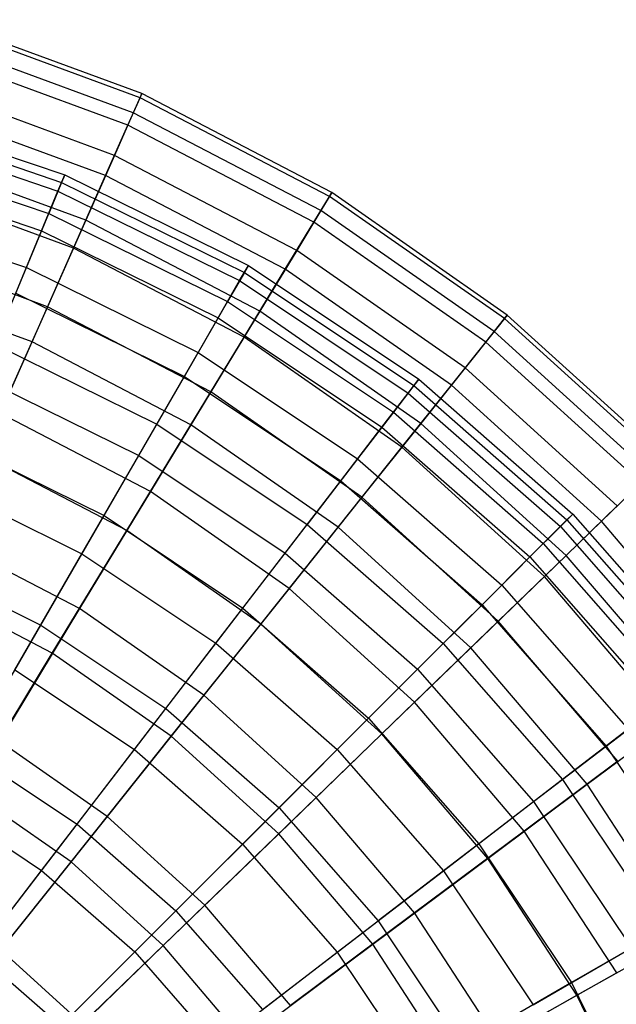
# Model space of a CAD drawing. Extents: x 0.2 to 40.1, y -6.7 to 6.7.
# Tile 199 of 256: x 11.4 to 12.3, y 4.5 to 5.9. Entities that reach past the tile are written whole.
import ezdxf

# ---------------------------------------------------------------- set-up
doc = ezdxf.new("R2010")
doc.units = 0
doc.header["$MEASUREMENT"] = 0
doc.layers.get('0').update_dxf_attribs({"color": 13, "linetype": 'CONTINUOUS'})

# ---------------------------------------------------------------- blocks, each defined once
blk = doc.blocks.new('SNOWBALL_XIV_PM3_STL')
at = {"color": 0}
for p, q in [((11.5896, 5.7408, 6.9637), (11.3065, 5.845, 6.9637)), ((11.5896, 5.7408, 6.9637), (11.3065, 5.845, 6.9637)), ((11.5921, 5.7466, 7.2561), (11.3083, 5.8511, 7.2561)), ((11.5921, 5.7466, 7.2561), (11.3083, 5.8511, 7.2561)), ((11.58, 5.7193, 7.5472), (11.2998, 5.8224, 7.5472)), ((11.58, 5.7193, 7.5472), (11.2998, 5.8224, 7.5472)), ((11.5724, 5.702, 6.6742), (11.2944, 5.8043, 6.6742)), ((11.5724, 5.702, 6.6742), (11.2944, 5.8043, 6.6742)), ((11.5535, 5.6593, 7.8323), (11.2811, 5.7595, 7.8323)), ((11.5535, 5.6593, 7.8323), (11.2811, 5.7595, 7.8323)), ((11.5724, 5.702, 6.6742), (11.5896, 5.7408, 6.9637)), ((11.5724, 5.702, 6.6742), (11.5896, 5.7408, 6.9637)), ((11.5921, 5.7466, 7.2561), (11.58, 5.7193, 7.5472)), ((11.5921, 5.7466, 7.2561), (11.58, 5.7193, 7.5472)), ((11.5896, 5.7408, 6.9637), (11.5921, 5.7466, 7.2561)), ((11.5896, 5.7408, 6.9637), (11.5921, 5.7466, 7.2561)), ((11.857, 5.6013, 6.9637), (11.5896, 5.7408, 6.9637)), ((11.857, 5.6013, 6.9637), (11.5896, 5.7408, 6.9637)), ((11.8603, 5.6067, 7.2561), (11.5921, 5.7466, 7.2561)), ((11.8603, 5.6067, 7.2561), (11.5921, 5.7466, 7.2561)), ((11.2092, 5.7247, 7.1049), (11.4831, 5.6317, 7.1049)), ((11.2092, 5.7247, 7.1049), (11.4831, 5.6317, 7.1049)), ((11.5408, 5.6308, 6.3922), (11.2722, 5.7296, 6.3922)), ((11.5408, 5.6308, 6.3922), (11.2722, 5.7296, 6.3922)), ((11.58, 5.7193, 7.5472), (11.5535, 5.6593, 7.8323)), ((11.58, 5.7193, 7.5472), (11.5535, 5.6593, 7.8323)), ((11.8448, 5.5812, 7.5472), (11.58, 5.7193, 7.5472)), ((11.8448, 5.5812, 7.5472), (11.58, 5.7193, 7.5472)), ((11.2062, 5.7137, 7.3949), (11.4787, 5.6212, 7.3949)), ((11.2062, 5.7137, 7.3949), (11.4787, 5.6212, 7.3949)), ((11.2028, 5.7008, 6.8158), (11.4736, 5.6088, 6.8158)), ((11.2028, 5.7008, 6.8158), (11.4736, 5.6088, 6.8158)), ((11.5408, 5.6308, 6.3922), (11.5724, 5.702, 6.6742)), ((11.5408, 5.6308, 6.3922), (11.5724, 5.702, 6.6742)), ((11.835, 5.565, 6.6742), (11.5724, 5.702, 6.6742)), ((11.835, 5.565, 6.6742), (11.5724, 5.702, 6.6742)), ((11.1939, 5.6678, 7.6812), (11.4606, 5.5772, 7.6812)), ((11.1939, 5.6678, 7.6812), (11.4606, 5.5772, 7.6812)), ((11.5129, 5.5676, 8.1071), (11.2526, 5.6633, 8.1071)), ((11.5129, 5.5676, 8.1071), (11.2526, 5.6633, 8.1071)), ((11.5535, 5.6593, 7.8323), (11.5129, 5.5676, 8.1071)), ((11.5535, 5.6593, 7.8323), (11.5129, 5.5676, 8.1071)), ((11.8108, 5.5251, 7.8323), (11.5535, 5.6593, 7.8323)), ((11.8108, 5.5251, 7.8323), (11.5535, 5.6593, 7.8323)), ((11.1871, 5.6422, 6.532), (11.4504, 5.5528, 6.532)), ((11.1871, 5.6422, 6.532), (11.4504, 5.5528, 6.532)), ((11.4954, 5.5282, 6.122), (11.2403, 5.6221, 6.122)), ((11.4954, 5.5282, 6.122), (11.2403, 5.6221, 6.122)), ((11.4736, 5.6088, 6.8158), (11.4831, 5.6317, 7.1049)), ((11.4736, 5.6088, 6.8158), (11.4831, 5.6317, 7.1049)), ((11.4831, 5.6317, 7.1049), (11.4787, 5.6212, 7.3949)), ((11.4831, 5.6317, 7.1049), (11.4787, 5.6212, 7.3949)), ((11.4831, 5.6317, 7.1049), (11.7426, 5.5038, 7.1049)), ((11.4831, 5.6317, 7.1049), (11.7426, 5.5038, 7.1049)), ((11.4954, 5.5282, 6.122), (11.5408, 5.6308, 6.3922)), ((11.4954, 5.5282, 6.122), (11.5408, 5.6308, 6.3922)), ((11.7946, 5.4984, 6.3922), (11.5408, 5.6308, 6.3922)), ((11.7946, 5.4984, 6.3922), (11.5408, 5.6308, 6.3922)), ((11.4504, 5.5528, 6.532), (11.4736, 5.6088, 6.8158)), ((11.4504, 5.5528, 6.532), (11.4736, 5.6088, 6.8158)), ((11.4787, 5.6212, 7.3949), (11.4606, 5.5772, 7.6812)), ((11.4787, 5.6212, 7.3949), (11.4606, 5.5772, 7.6812)), ((11.4736, 5.6088, 6.8158), (11.7302, 5.4823, 6.8158)), ((11.4736, 5.6088, 6.8158), (11.7302, 5.4823, 6.8158)), ((11.4787, 5.6212, 7.3949), (11.7369, 5.4939, 7.3949)), ((11.4787, 5.6212, 7.3949), (11.7369, 5.4939, 7.3949)), ((11.835, 5.565, 6.6742), (11.857, 5.6013, 6.9637)), ((11.835, 5.565, 6.6742), (11.857, 5.6013, 6.9637)), ((11.8603, 5.6067, 7.2561), (11.8448, 5.5812, 7.5472)), ((11.8603, 5.6067, 7.2561), (11.8448, 5.5812, 7.5472)), ((11.857, 5.6013, 6.9637), (11.8603, 5.6067, 7.2561)), ((11.857, 5.6013, 6.9637), (11.8603, 5.6067, 7.2561)), ((12.1044, 5.4287, 6.9637), (11.857, 5.6013, 6.9637)), ((12.1044, 5.4287, 6.9637), (11.857, 5.6013, 6.9637)), ((12.1083, 5.4337, 7.2561), (11.8603, 5.6067, 7.2561)), ((12.1083, 5.4337, 7.2561), (11.8603, 5.6067, 7.2561)), ((11.1725, 5.5877, 7.9593), (11.4289, 5.5007, 7.9593)), ((11.1725, 5.5877, 7.9593), (11.4289, 5.5007, 7.9593)), ((11.8448, 5.5812, 7.5472), (11.8108, 5.5251, 7.8323)), ((11.8448, 5.5812, 7.5472), (11.8108, 5.5251, 7.8323)), ((12.0897, 5.4103, 7.5472), (11.8448, 5.5812, 7.5472)), ((12.0897, 5.4103, 7.5472), (11.8448, 5.5812, 7.5472)), ((11.4289, 5.5007, 7.9593), (11.4606, 5.5772, 7.6812)), ((11.4289, 5.5007, 7.9593), (11.4606, 5.5772, 7.6812)), ((11.5129, 5.5676, 8.1071), (11.4588, 5.4454, 8.3674)), ((11.5129, 5.5676, 8.1071), (11.4588, 5.4454, 8.3674)), ((11.4606, 5.5772, 7.6812), (11.7131, 5.4527, 7.6812)), ((11.4606, 5.5772, 7.6812), (11.7131, 5.4527, 7.6812)), ((11.7588, 5.4393, 8.1071), (11.5129, 5.5676, 8.1071)), ((11.7588, 5.4393, 8.1071), (11.5129, 5.5676, 8.1071)), ((11.4139, 5.4645, 6.258), (11.4504, 5.5528, 6.532)), ((11.4139, 5.4645, 6.258), (11.4504, 5.5528, 6.532)), ((11.4504, 5.5528, 6.532), (11.6999, 5.4298, 6.532)), ((11.4504, 5.5528, 6.532), (11.6999, 5.4298, 6.532)), ((11.7946, 5.4984, 6.3922), (11.835, 5.565, 6.6742)), ((11.7946, 5.4984, 6.3922), (11.835, 5.565, 6.6742)), ((12.0779, 5.3955, 6.6742), (11.835, 5.565, 6.6742)), ((12.0779, 5.3955, 6.6742), (11.835, 5.565, 6.6742)), ((11.4588, 5.4454, 8.3674), (11.2146, 5.5353, 8.3674)), ((11.4588, 5.4454, 8.3674), (11.2146, 5.5353, 8.3674)), ((11.4369, 5.3959, 5.8677), (11.4954, 5.5282, 6.122)), ((11.4369, 5.3959, 5.8677), (11.4954, 5.5282, 6.122)), ((11.7365, 5.4025, 6.122), (11.4954, 5.5282, 6.122)), ((11.7365, 5.4025, 6.122), (11.4954, 5.5282, 6.122)), ((11.8108, 5.5251, 7.8323), (11.7588, 5.4393, 8.1071)), ((11.8108, 5.5251, 7.8323), (11.7588, 5.4393, 8.1071)), ((12.0488, 5.359, 7.8323), (11.8108, 5.5251, 7.8323)), ((12.0488, 5.359, 7.8323), (11.8108, 5.5251, 7.8323)), ((11.3841, 5.3927, 8.2249), (11.4289, 5.5007, 7.9593)), ((11.3841, 5.3927, 8.2249), (11.4289, 5.5007, 7.9593)), ((11.4289, 5.5007, 7.9593), (11.6717, 5.3809, 7.9593)), ((11.4289, 5.5007, 7.9593), (11.6717, 5.3809, 7.9593)), ((11.7302, 5.4823, 6.8158), (11.7426, 5.5038, 7.1049)), ((11.7302, 5.4823, 6.8158), (11.7426, 5.5038, 7.1049)), ((11.7365, 5.4025, 6.122), (11.7946, 5.4984, 6.3922)), ((11.7365, 5.4025, 6.122), (11.7946, 5.4984, 6.3922)), ((11.7426, 5.5038, 7.1049), (11.7369, 5.4939, 7.3949)), ((11.7426, 5.5038, 7.1049), (11.7369, 5.4939, 7.3949)), ((11.7426, 5.5038, 7.1049), (11.9832, 5.343, 7.1049)), ((11.7426, 5.5038, 7.1049), (11.9832, 5.343, 7.1049)), ((12.0293, 5.3346, 6.3922), (11.7946, 5.4984, 6.3922)), ((12.0293, 5.3346, 6.3922), (11.7946, 5.4984, 6.3922)), ((11.4369, 5.3959, 5.8677), (11.1992, 5.4833, 5.8677)), ((11.4369, 5.3959, 5.8677), (11.1992, 5.4833, 5.8677)), ((11.6999, 5.4298, 6.532), (11.7302, 5.4823, 6.8158)), ((11.6999, 5.4298, 6.532), (11.7302, 5.4823, 6.8158)), ((11.7369, 5.4939, 7.3949), (11.7131, 5.4527, 7.6812)), ((11.7369, 5.4939, 7.3949), (11.7131, 5.4527, 7.6812)), ((11.7302, 5.4823, 6.8158), (11.9681, 5.3234, 6.8158)), ((11.7302, 5.4823, 6.8158), (11.9681, 5.3234, 6.8158)), ((11.7369, 5.4939, 7.3949), (11.9762, 5.334, 7.3949)), ((11.7369, 5.4939, 7.3949), (11.9762, 5.334, 7.3949)), ((11.4139, 5.4645, 6.258), (11.6521, 5.347, 6.258)), ((11.4139, 5.4645, 6.258), (11.6521, 5.347, 6.258)), ((11.4588, 5.4454, 8.3674), (11.3921, 5.2948, 8.6092)), ((11.4588, 5.4454, 8.3674), (11.3921, 5.2948, 8.6092)), ((11.6895, 5.3251, 8.3674), (11.4588, 5.4454, 8.3674)), ((11.6895, 5.3251, 8.3674), (11.4588, 5.4454, 8.3674)), ((11.7131, 5.4527, 7.6812), (11.6717, 5.3809, 7.9593)), ((11.7131, 5.4527, 7.6812), (11.6717, 5.3809, 7.9593)), ((11.7131, 5.4527, 7.6812), (11.9473, 5.2963, 7.6812)), ((11.7131, 5.4527, 7.6812), (11.9473, 5.2963, 7.6812)), ((11.6521, 5.347, 6.258), (11.6999, 5.4298, 6.532)), ((11.6521, 5.347, 6.258), (11.6999, 5.4298, 6.532)), ((11.7588, 5.4393, 8.1071), (11.6895, 5.3251, 8.3674)), ((11.7588, 5.4393, 8.1071), (11.6895, 5.3251, 8.3674)), ((11.6999, 5.4298, 6.532), (11.9311, 5.2753, 6.532)), ((11.6999, 5.4298, 6.532), (11.9311, 5.2753, 6.532)), ((11.9863, 5.2806, 8.1071), (11.7588, 5.4393, 8.1071)), ((11.9863, 5.2806, 8.1071), (11.7588, 5.4393, 8.1071)), ((12.0779, 5.3955, 6.6742), (12.1044, 5.4287, 6.9637)), ((12.0779, 5.3955, 6.6742), (12.1044, 5.4287, 6.9637)), ((12.1083, 5.4337, 7.2561), (12.0897, 5.4103, 7.5472)), ((12.1083, 5.4337, 7.2561), (12.0897, 5.4103, 7.5472)), ((12.1044, 5.4287, 6.9637), (12.1083, 5.4337, 7.2561)), ((12.1044, 5.4287, 6.9637), (12.1083, 5.4337, 7.2561)), ((12.3277, 5.2259, 6.9637), (12.1044, 5.4287, 6.9637)), ((12.3277, 5.2259, 6.9637), (12.1044, 5.4287, 6.9637)), ((12.3322, 5.2303, 7.2561), (12.1083, 5.4337, 7.2561)), ((12.3322, 5.2303, 7.2561), (12.1083, 5.4337, 7.2561)), ((11.6614, 5.2787, 5.8677), (11.7365, 5.4025, 6.122)), ((11.6614, 5.2787, 5.8677), (11.7365, 5.4025, 6.122)), ((11.9594, 5.2469, 6.122), (11.7365, 5.4025, 6.122)), ((11.9594, 5.2469, 6.122), (11.7365, 5.4025, 6.122)), ((12.0897, 5.4103, 7.5472), (12.0488, 5.359, 7.8323)), ((12.0897, 5.4103, 7.5472), (12.0488, 5.359, 7.8323)), ((12.3108, 5.2096, 7.5472), (12.0897, 5.4103, 7.5472)), ((12.3108, 5.2096, 7.5472), (12.0897, 5.4103, 7.5472)), ((11.366, 5.2358, 5.6333), (11.4369, 5.3959, 5.8677)), ((11.366, 5.2358, 5.6333), (11.4369, 5.3959, 5.8677)), ((11.3841, 5.3927, 8.2249), (11.6132, 5.2797, 8.2249)), ((11.3841, 5.3927, 8.2249), (11.6132, 5.2797, 8.2249)), ((11.6614, 5.2787, 5.8677), (11.4369, 5.3959, 5.8677)), ((11.6614, 5.2787, 5.8677), (11.4369, 5.3959, 5.8677)), ((12.0293, 5.3346, 6.3922), (12.0779, 5.3955, 6.6742)), ((12.0293, 5.3346, 6.3922), (12.0779, 5.3955, 6.6742)), ((12.2972, 5.1964, 6.6742), (12.0779, 5.3955, 6.6742)), ((12.2972, 5.1964, 6.6742), (12.0779, 5.3955, 6.6742)), ((11.6132, 5.2797, 8.2249), (11.6717, 5.3809, 7.9593)), ((11.6132, 5.2797, 8.2249), (11.6717, 5.3809, 7.9593)), ((11.6717, 5.3809, 7.9593), (11.8968, 5.2305, 7.9593)), ((11.6717, 5.3809, 7.9593), (11.8968, 5.2305, 7.9593)), ((12.0488, 5.359, 7.8323), (11.9863, 5.2806, 8.1071)), ((12.0488, 5.359, 7.8323), (11.9863, 5.2806, 8.1071)), ((12.2637, 5.1639, 7.8323), (12.0488, 5.359, 7.8323)), ((12.2637, 5.1639, 7.8323), (12.0488, 5.359, 7.8323)), ((11.3645, 5.3453, 5.998), (11.5876, 5.2353, 5.998)), ((11.3645, 5.3453, 5.998), (11.5876, 5.2353, 5.998)), ((11.5876, 5.2353, 5.998), (11.6521, 5.347, 6.258)), ((11.5876, 5.2353, 5.998), (11.6521, 5.347, 6.258)), ((11.6521, 5.347, 6.258), (11.873, 5.1994, 6.258)), ((11.6521, 5.347, 6.258), (11.873, 5.1994, 6.258)), ((11.9762, 5.334, 7.3949), (11.9473, 5.2963, 7.6812)), ((11.9762, 5.334, 7.3949), (11.9473, 5.2963, 7.6812)), ((11.9594, 5.2469, 6.122), (12.0293, 5.3346, 6.3922)), ((11.9594, 5.2469, 6.122), (12.0293, 5.3346, 6.3922)), ((11.9681, 5.3234, 6.8158), (11.9832, 5.343, 7.1049)), ((11.9681, 5.3234, 6.8158), (11.9832, 5.343, 7.1049)), ((11.9832, 5.343, 7.1049), (11.9762, 5.334, 7.3949)), ((11.9832, 5.343, 7.1049), (11.9762, 5.334, 7.3949)), ((11.9762, 5.334, 7.3949), (12.1926, 5.1442, 7.3949)), ((11.9762, 5.334, 7.3949), (12.1926, 5.1442, 7.3949)), ((11.9832, 5.343, 7.1049), (12.2007, 5.1523, 7.1049)), ((11.9832, 5.343, 7.1049), (12.2007, 5.1523, 7.1049)), ((12.2412, 5.1422, 6.3922), (12.0293, 5.3346, 6.3922)), ((12.2412, 5.1422, 6.3922), (12.0293, 5.3346, 6.3922)), ((11.6895, 5.3251, 8.3674), (11.6042, 5.1842, 8.6092)), ((11.6895, 5.3251, 8.3674), (11.6042, 5.1842, 8.6092)), ((11.903, 5.1762, 8.3674), (11.6895, 5.3251, 8.3674)), ((11.903, 5.1762, 8.3674), (11.6895, 5.3251, 8.3674)), ((11.9311, 5.2753, 6.532), (11.9681, 5.3234, 6.8158)), ((11.9311, 5.2753, 6.532), (11.9681, 5.3234, 6.8158)), ((11.9681, 5.3234, 6.8158), (12.1832, 5.1348, 6.8158)), ((11.9681, 5.3234, 6.8158), (12.1832, 5.1348, 6.8158)), ((11.6042, 5.1842, 8.6092), (11.3921, 5.2948, 8.6092)), ((11.6042, 5.1842, 8.6092), (11.3921, 5.2948, 8.6092)), ((11.9473, 5.2963, 7.6812), (11.8968, 5.2305, 7.9593)), ((11.9473, 5.2963, 7.6812), (11.8968, 5.2305, 7.9593)), ((11.9473, 5.2963, 7.6812), (12.159, 5.1106, 7.6812)), ((11.9473, 5.2963, 7.6812), (12.159, 5.1106, 7.6812)), ((11.5387, 5.1506, 8.4739), (11.6132, 5.2797, 8.2249)), ((11.5387, 5.1506, 8.4739), (11.6132, 5.2797, 8.2249)), ((11.5707, 5.129, 5.6333), (11.6614, 5.2787, 5.8677)), ((11.5707, 5.129, 5.6333), (11.6614, 5.2787, 5.8677)), ((11.6132, 5.2797, 8.2249), (11.8257, 5.1378, 8.2249)), ((11.6132, 5.2797, 8.2249), (11.8257, 5.1378, 8.2249)), ((11.8692, 5.1338, 5.8677), (11.6614, 5.2787, 5.8677)), ((11.8692, 5.1338, 5.8677), (11.6614, 5.2787, 5.8677)), ((11.873, 5.1994, 6.258), (11.9311, 5.2753, 6.532)), ((11.873, 5.1994, 6.258), (11.9311, 5.2753, 6.532)), ((11.9863, 5.2806, 8.1071), (11.903, 5.1762, 8.3674)), ((11.9863, 5.2806, 8.1071), (11.903, 5.1762, 8.3674)), ((11.9311, 5.2753, 6.532), (12.1403, 5.0919, 6.532)), ((11.9311, 5.2753, 6.532), (12.1403, 5.0919, 6.532)), ((12.1916, 5.0941, 8.1071), (11.9863, 5.2806, 8.1071)), ((12.1916, 5.0941, 8.1071), (11.9863, 5.2806, 8.1071)), ((11.3271, 5.255, 8.4739), (11.5387, 5.1506, 8.4739)), ((11.3271, 5.255, 8.4739), (11.5387, 5.1506, 8.4739)), ((11.8692, 5.1338, 5.8677), (11.9594, 5.2469, 6.122)), ((11.8692, 5.1338, 5.8677), (11.9594, 5.2469, 6.122)), ((12.1606, 5.0642, 6.122), (11.9594, 5.2469, 6.122)), ((12.1606, 5.0642, 6.122), (11.9594, 5.2469, 6.122)), ((11.5707, 5.129, 5.6333), (11.366, 5.2358, 5.6333)), ((11.5707, 5.129, 5.6333), (11.366, 5.2358, 5.6333)), ((11.5074, 5.0964, 5.7561), (11.5876, 5.2353, 5.998)), ((11.5074, 5.0964, 5.7561), (11.5876, 5.2353, 5.998)), ((11.5876, 5.2353, 5.998), (11.7944, 5.0971, 5.998)), ((11.5876, 5.2353, 5.998), (11.7944, 5.0971, 5.998)), ((11.8968, 5.2305, 7.9593), (11.8257, 5.1378, 8.2249)), ((11.8968, 5.2305, 7.9593), (11.8257, 5.1378, 8.2249)), ((11.8968, 5.2305, 7.9593), (12.1004, 5.052, 7.9593)), ((11.8968, 5.2305, 7.9593), (12.1004, 5.052, 7.9593)), ((11.3031, 5.1972, 5.7561), (11.5074, 5.0964, 5.7561)), ((11.3031, 5.1972, 5.7561), (11.5074, 5.0964, 5.7561)), ((11.7944, 5.0971, 5.998), (11.873, 5.1994, 6.258)), ((11.7944, 5.0971, 5.998), (11.873, 5.1994, 6.258)), ((11.873, 5.1994, 6.258), (12.0727, 5.0243, 6.258)), ((11.873, 5.1994, 6.258), (12.0727, 5.0243, 6.258)), ((12.2412, 5.1422, 6.3922), (12.2972, 5.1964, 6.6742)), ((12.2412, 5.1422, 6.3922), (12.2972, 5.1964, 6.6742)), ((11.6042, 5.1842, 8.6092), (11.5039, 5.0189, 8.8288)), ((11.6042, 5.1842, 8.6092), (11.5039, 5.0189, 8.8288)), ((11.8003, 5.0474, 8.6092), (11.6042, 5.1842, 8.6092)), ((11.8003, 5.0474, 8.6092), (11.6042, 5.1842, 8.6092)), ((11.903, 5.1762, 8.3674), (11.8003, 5.0474, 8.6092)), ((11.903, 5.1762, 8.3674), (11.8003, 5.0474, 8.6092)), ((12.0956, 5.0012, 8.3674), (11.903, 5.1762, 8.3674)), ((12.0956, 5.0012, 8.3674), (11.903, 5.1762, 8.3674)), ((12.2637, 5.1639, 7.8323), (12.1916, 5.0941, 8.1071)), ((12.2637, 5.1639, 7.8323), (12.1916, 5.0941, 8.1071)), ((11.4492, 4.9956, 8.7024), (11.5387, 5.1506, 8.4739)), ((11.4492, 4.9956, 8.7024), (11.5387, 5.1506, 8.4739)), ((11.5387, 5.1506, 8.4739), (11.7349, 5.0195, 8.4739)), ((11.5387, 5.1506, 8.4739), (11.7349, 5.0195, 8.4739)), ((12.1832, 5.1348, 6.8158), (12.2007, 5.1523, 7.1049)), ((12.1832, 5.1348, 6.8158), (12.2007, 5.1523, 7.1049)), ((12.2007, 5.1523, 7.1049), (12.1926, 5.1442, 7.3949)), ((12.2007, 5.1523, 7.1049), (12.1926, 5.1442, 7.3949)), ((12.2007, 5.1523, 7.1049), (12.3914, 4.9348, 7.1049)), ((12.2007, 5.1523, 7.1049), (12.3914, 4.9348, 7.1049)), ((11.7349, 5.0195, 8.4739), (11.8257, 5.1378, 8.2249)), ((11.7349, 5.0195, 8.4739), (11.8257, 5.1378, 8.2249)), ((11.8257, 5.1378, 8.2249), (12.0177, 4.9693, 8.2249)), ((11.8257, 5.1378, 8.2249), (12.0177, 4.9693, 8.2249)), ((12.1403, 5.0919, 6.532), (12.1832, 5.1348, 6.8158)), ((12.1403, 5.0919, 6.532), (12.1832, 5.1348, 6.8158)), ((12.1926, 5.1442, 7.3949), (12.159, 5.1106, 7.6812)), ((12.1926, 5.1442, 7.3949), (12.159, 5.1106, 7.6812)), ((12.1606, 5.0642, 6.122), (12.2412, 5.1422, 6.3922)), ((12.1606, 5.0642, 6.122), (12.2412, 5.1422, 6.3922)), ((12.1832, 5.1348, 6.8158), (12.3718, 4.9197, 6.8158)), ((12.1832, 5.1348, 6.8158), (12.3718, 4.9197, 6.8158)), ((12.1926, 5.1442, 7.3949), (12.3823, 4.9278, 7.3949)), ((12.1926, 5.1442, 7.3949), (12.3823, 4.9278, 7.3949)), ((12.4268, 4.9243, 6.3922), (12.2412, 5.1422, 6.3922)), ((12.4268, 4.9243, 6.3922), (12.2412, 5.1422, 6.3922)), ((11.4656, 4.9557, 5.4223), (11.5707, 5.129, 5.6333)), ((11.4656, 4.9557, 5.4223), (11.5707, 5.129, 5.6333)), ((11.7601, 4.997, 5.6333), (11.5707, 5.129, 5.6333)), ((11.7601, 4.997, 5.6333), (11.5707, 5.129, 5.6333)), ((11.7601, 4.997, 5.6333), (11.8692, 5.1338, 5.8677)), ((11.7601, 4.997, 5.6333), (11.8692, 5.1338, 5.8677)), ((12.0567, 4.9635, 5.8677), (11.8692, 5.1338, 5.8677)), ((12.0567, 4.9635, 5.8677), (11.8692, 5.1338, 5.8677)), ((11.5039, 5.0189, 8.8288), (11.3139, 5.1181, 8.8288)), ((11.5039, 5.0189, 8.8288), (11.3139, 5.1181, 8.8288)), ((12.159, 5.1106, 7.6812), (12.1004, 5.052, 7.9593)), ((12.159, 5.1106, 7.6812), (12.1004, 5.052, 7.9593)), ((12.159, 5.1106, 7.6812), (12.3446, 4.8989, 7.6812)), ((12.159, 5.1106, 7.6812), (12.3446, 4.8989, 7.6812)), ((11.4128, 4.9325, 5.5362), (11.5074, 5.0964, 5.7561)), ((11.4128, 4.9325, 5.5362), (11.5074, 5.0964, 5.7561)), ((11.5074, 5.0964, 5.7561), (11.6968, 4.9699, 5.7561)), ((11.5074, 5.0964, 5.7561), (11.6968, 4.9699, 5.7561)), ((11.6968, 4.9699, 5.7561), (11.7944, 5.0971, 5.998)), ((11.6968, 4.9699, 5.7561), (11.7944, 5.0971, 5.998)), ((11.7944, 5.0971, 5.998), (11.9815, 4.9331, 5.998)), ((11.7944, 5.0971, 5.998), (11.9815, 4.9331, 5.998)), ((12.1916, 5.0941, 8.1071), (12.0956, 5.0012, 8.3674)), ((12.1916, 5.0941, 8.1071), (12.0956, 5.0012, 8.3674)), ((12.3714, 4.8829, 8.1071), (12.1916, 5.0941, 8.1071)), ((12.3714, 4.8829, 8.1071), (12.1916, 5.0941, 8.1071)), ((11.2586, 5.0896, 8.7024), (11.4492, 4.9956, 8.7024)), ((11.2586, 5.0896, 8.7024), (11.4492, 4.9956, 8.7024)), ((12.0727, 5.0243, 6.258), (12.1403, 5.0919, 6.532)), ((12.0727, 5.0243, 6.258), (12.1403, 5.0919, 6.532)), ((12.1403, 5.0919, 6.532), (12.3237, 4.8828, 6.532)), ((12.1403, 5.0919, 6.532), (12.3237, 4.8828, 6.532)), ((12.1004, 5.052, 7.9593), (12.0177, 4.9693, 8.2249)), ((12.1004, 5.052, 7.9593), (12.0177, 4.9693, 8.2249)), ((12.0567, 4.9635, 5.8677), (12.1606, 5.0642, 6.122)), ((12.0567, 4.9635, 5.8677), (12.1606, 5.0642, 6.122)), ((12.1004, 5.052, 7.9593), (12.2789, 4.8484, 7.9593)), ((12.1004, 5.052, 7.9593), (12.2789, 4.8484, 7.9593)), ((12.3369, 4.8572, 6.122), (12.1606, 5.0642, 6.122)), ((12.3369, 4.8572, 6.122), (12.1606, 5.0642, 6.122)), ((11.4656, 4.9557, 5.4223), (11.284, 5.0505, 5.4223)), ((11.4656, 4.9557, 5.4223), (11.284, 5.0505, 5.4223)), ((11.8003, 5.0474, 8.6092), (11.6798, 4.8963, 8.8288)), ((11.8003, 5.0474, 8.6092), (11.6798, 4.8963, 8.8288)), ((11.9773, 4.8866, 8.6092), (11.8003, 5.0474, 8.6092)), ((11.9773, 4.8866, 8.6092), (11.8003, 5.0474, 8.6092)), ((11.9815, 4.9331, 5.998), (12.0727, 5.0243, 6.258)), ((11.9815, 4.9331, 5.998), (12.0727, 5.0243, 6.258)), ((12.0727, 5.0243, 6.258), (12.2478, 4.8246, 6.258)), ((12.0727, 5.0243, 6.258), (12.2478, 4.8246, 6.258)), ((11.5039, 5.0189, 8.8288), (11.3904, 4.8316, 9.0228)), ((11.5039, 5.0189, 8.8288), (11.3904, 4.8316, 9.0228)), ((11.6798, 4.8963, 8.8288), (11.5039, 5.0189, 8.8288)), ((11.6798, 4.8963, 8.8288), (11.5039, 5.0189, 8.8288)), ((11.6259, 4.8775, 8.7024), (11.7349, 5.0195, 8.4739)), ((11.6259, 4.8775, 8.7024), (11.7349, 5.0195, 8.4739)), ((11.7349, 5.0195, 8.4739), (11.9123, 4.8639, 8.4739)), ((11.7349, 5.0195, 8.4739), (11.9123, 4.8639, 8.4739)), ((11.3462, 4.8171, 8.9067), (11.4492, 4.9956, 8.7024)), ((11.3462, 4.8171, 8.9067), (11.4492, 4.9956, 8.7024)), ((11.4492, 4.9956, 8.7024), (11.6259, 4.8775, 8.7024)), ((11.4492, 4.9956, 8.7024), (11.6259, 4.8775, 8.7024)), ((11.6337, 4.8385, 5.4223), (11.7601, 4.997, 5.6333)), ((11.6337, 4.8385, 5.4223), (11.7601, 4.997, 5.6333)), ((11.931, 4.8417, 5.6333), (11.7601, 4.997, 5.6333)), ((11.931, 4.8417, 5.6333), (11.7601, 4.997, 5.6333)), ((12.0956, 5.0012, 8.3674), (11.9773, 4.8866, 8.6092)), ((12.0956, 5.0012, 8.3674), (11.9773, 4.8866, 8.6092)), ((12.2643, 4.8031, 8.3674), (12.0956, 5.0012, 8.3674)), ((12.2643, 4.8031, 8.3674), (12.0956, 5.0012, 8.3674)), ((11.5816, 4.8197, 5.5362), (11.6968, 4.9699, 5.7561)), ((11.5816, 4.8197, 5.5362), (11.6968, 4.9699, 5.7561)), ((11.6968, 4.9699, 5.7561), (11.8681, 4.8197, 5.7561)), ((11.6968, 4.9699, 5.7561), (11.8681, 4.8197, 5.7561)), ((12.0177, 4.9693, 8.2249), (11.9123, 4.8639, 8.4739)), ((12.0177, 4.9693, 8.2249), (11.9123, 4.8639, 8.4739)), ((12.0177, 4.9693, 8.2249), (12.1862, 4.7773, 8.2249)), ((12.0177, 4.9693, 8.2249), (12.1862, 4.7773, 8.2249)), ((11.3479, 4.7615, 5.238), (11.4656, 4.9557, 5.4223)), ((11.3479, 4.7615, 5.238), (11.4656, 4.9557, 5.4223)), ((11.6337, 4.8385, 5.4223), (11.4656, 4.9557, 5.4223)), ((11.6337, 4.8385, 5.4223), (11.4656, 4.9557, 5.4223)), ((11.931, 4.8417, 5.6333), (12.0567, 4.9635, 5.8677)), ((11.931, 4.8417, 5.6333), (12.0567, 4.9635, 5.8677)), ((12.2209, 4.7706, 5.8677), (12.0567, 4.9635, 5.8677)), ((12.2209, 4.7706, 5.8677), (12.0567, 4.9635, 5.8677)), ((11.4128, 4.9325, 5.5362), (11.5816, 4.8197, 5.5362)), ((11.4128, 4.9325, 5.5362), (11.5816, 4.8197, 5.5362)), ((11.8681, 4.8197, 5.7561), (11.9815, 4.9331, 5.998)), ((11.8681, 4.8197, 5.7561), (11.9815, 4.9331, 5.998)), ((11.9815, 4.9331, 5.998), (12.1455, 4.7461, 5.998)), ((11.9815, 4.9331, 5.998), (12.1455, 4.7461, 5.998)), ((11.6798, 4.8963, 8.8288), (11.5432, 4.7251, 9.0228)), ((11.6798, 4.8963, 8.8288), (11.5432, 4.7251, 9.0228)), ((11.8385, 4.7521, 8.8288), (11.6798, 4.8963, 8.8288)), ((11.8385, 4.7521, 8.8288), (11.6798, 4.8963, 8.8288)), ((11.9773, 4.8866, 8.6092), (11.8385, 4.7521, 8.8288)), ((11.9773, 4.8866, 8.6092), (11.8385, 4.7521, 8.8288)), ((12.1323, 4.7045, 8.6092), (11.9773, 4.8866, 8.6092)), ((12.1323, 4.7045, 8.6092), (11.9773, 4.8866, 8.6092)), ((11.5005, 4.714, 8.9067), (11.6259, 4.8775, 8.7024)), ((11.5005, 4.714, 8.9067), (11.6259, 4.8775, 8.7024)), ((11.6259, 4.8775, 8.7024), (11.7858, 4.7374, 8.7024)), ((11.6259, 4.8775, 8.7024), (11.7858, 4.7374, 8.7024)), ((12.2478, 4.8246, 6.258), (12.3237, 4.8828, 6.532)), ((12.2478, 4.8246, 6.258), (12.3237, 4.8828, 6.532)), ((11.7858, 4.7374, 8.7024), (11.9123, 4.8639, 8.4739)), ((11.7858, 4.7374, 8.7024), (11.9123, 4.8639, 8.4739)), ((11.9123, 4.8639, 8.4739), (12.0679, 4.6865, 8.4739)), ((11.9123, 4.8639, 8.4739), (12.0679, 4.6865, 8.4739)), ((12.2209, 4.7706, 5.8677), (12.3369, 4.8572, 6.122)), ((12.2209, 4.7706, 5.8677), (12.3369, 4.8572, 6.122)), ((12.2789, 4.8484, 7.9593), (12.1862, 4.7773, 8.2249)), ((12.2789, 4.8484, 7.9593), (12.1862, 4.7773, 8.2249)), ((11.5432, 4.7251, 9.0228), (11.3904, 4.8316, 9.0228)), ((11.5432, 4.7251, 9.0228), (11.3904, 4.8316, 9.0228)), ((11.4921, 4.6609, 5.238), (11.6337, 4.8385, 5.4223)), ((11.4921, 4.6609, 5.238), (11.6337, 4.8385, 5.4223)), ((11.7854, 4.7007, 5.4223), (11.6337, 4.8385, 5.4223)), ((11.7854, 4.7007, 5.4223), (11.6337, 4.8385, 5.4223)), ((11.7854, 4.7007, 5.4223), (11.931, 4.8417, 5.6333)), ((11.7854, 4.7007, 5.4223), (11.931, 4.8417, 5.6333)), ((12.0806, 4.6659, 5.6333), (11.931, 4.8417, 5.6333)), ((12.0806, 4.6659, 5.6333), (11.931, 4.8417, 5.6333)), ((11.3462, 4.8171, 8.9067), (11.5005, 4.714, 8.9067)), ((11.3462, 4.8171, 8.9067), (11.5005, 4.714, 8.9067)), ((11.4505, 4.6489, 5.3415), (11.5816, 4.8197, 5.5362)), ((11.4505, 4.6489, 5.3415), (11.5816, 4.8197, 5.5362)), ((11.5816, 4.8197, 5.5362), (11.7342, 4.6858, 5.5362)), ((11.5816, 4.8197, 5.5362), (11.7342, 4.6858, 5.5362)), ((11.7342, 4.6858, 5.5362), (11.8681, 4.8197, 5.7561)), ((11.7342, 4.6858, 5.5362), (11.8681, 4.8197, 5.7561)), ((11.8681, 4.8197, 5.7561), (12.0183, 4.6484, 5.7561)), ((11.8681, 4.8197, 5.7561), (12.0183, 4.6484, 5.7561)), ((12.1455, 4.7461, 5.998), (12.2478, 4.8246, 6.258)), ((12.1455, 4.7461, 5.998), (12.2478, 4.8246, 6.258)), ((12.2478, 4.8246, 6.258), (12.3954, 4.6037, 6.258)), ((12.2478, 4.8246, 6.258), (12.3954, 4.6037, 6.258)), ((12.2643, 4.8031, 8.3674), (12.1323, 4.7045, 8.6092)), ((12.2643, 4.8031, 8.3674), (12.1323, 4.7045, 8.6092)), ((12.1862, 4.7773, 8.2249), (12.0679, 4.6865, 8.4739)), ((12.1862, 4.7773, 8.2249), (12.0679, 4.6865, 8.4739)), ((12.1862, 4.7773, 8.2249), (12.3281, 4.5649, 8.2249)), ((12.1862, 4.7773, 8.2249), (12.3281, 4.5649, 8.2249)), ((11.4921, 4.6609, 5.238), (11.3479, 4.7615, 5.238)), ((11.4921, 4.6609, 5.238), (11.3479, 4.7615, 5.238)), ((12.0806, 4.6659, 5.6333), (12.2209, 4.7706, 5.8677)), ((12.0806, 4.6659, 5.6333), (12.2209, 4.7706, 5.8677)), ((12.3591, 4.5583, 5.8677), (12.2209, 4.7706, 5.8677)), ((12.3591, 4.5583, 5.8677), (12.2209, 4.7706, 5.8677)), ((11.3051, 4.7461, 5.3415), (11.4505, 4.6489, 5.3415)), ((11.3051, 4.7461, 5.3415), (11.4505, 4.6489, 5.3415)), ((11.8385, 4.7521, 8.8288), (11.6812, 4.5998, 9.0228)), ((11.8385, 4.7521, 8.8288), (11.6812, 4.5998, 9.0228)), ((11.9774, 4.5889, 8.8288), (11.8385, 4.7521, 8.8288)), ((11.9774, 4.5889, 8.8288), (11.8385, 4.7521, 8.8288)), ((12.0183, 4.6484, 5.7561), (12.1455, 4.7461, 5.998)), ((12.0183, 4.6484, 5.7561), (12.1455, 4.7461, 5.998)), ((12.1455, 4.7461, 5.998), (12.2837, 4.5392, 5.998)), ((12.1455, 4.7461, 5.998), (12.2837, 4.5392, 5.998)), ((11.64, 4.5917, 8.9067), (11.7858, 4.7374, 8.7024)), ((11.64, 4.5917, 8.9067), (11.7858, 4.7374, 8.7024)), ((11.7858, 4.7374, 8.7024), (11.9259, 4.5776, 8.7024)), ((11.7858, 4.7374, 8.7024), (11.9259, 4.5776, 8.7024)), ((11.5432, 4.7251, 9.0228), (11.3928, 4.5364, 9.1882)), ((11.5432, 4.7251, 9.0228), (11.3928, 4.5364, 9.1882)), ((11.6812, 4.5998, 9.0228), (11.5432, 4.7251, 9.0228)), ((11.6812, 4.5998, 9.0228), (11.5432, 4.7251, 9.0228)), ((11.3605, 4.5316, 9.0838), (11.5005, 4.714, 8.9067)), ((11.3605, 4.5316, 9.0838), (11.5005, 4.714, 8.9067)), ((11.5005, 4.714, 8.9067), (11.64, 4.5917, 8.9067)), ((11.5005, 4.714, 8.9067), (11.64, 4.5917, 8.9067)), ((12.1323, 4.7045, 8.6092), (11.9774, 4.5889, 8.8288)), ((12.1323, 4.7045, 8.6092), (11.9774, 4.5889, 8.8288)), ((12.2628, 4.5041, 8.6092), (12.1323, 4.7045, 8.6092)), ((12.2628, 4.5041, 8.6092), (12.1323, 4.7045, 8.6092)), ((11.6222, 4.5427, 5.238), (11.7854, 4.7007, 5.4223)), ((11.6222, 4.5427, 5.238), (11.7854, 4.7007, 5.4223)), ((11.9182, 4.5447, 5.4223), (11.7854, 4.7007, 5.4223)), ((11.9182, 4.5447, 5.4223), (11.7854, 4.7007, 5.4223)), ((11.582, 4.5336, 5.3415), (11.7342, 4.6858, 5.5362)), ((11.582, 4.5336, 5.3415), (11.7342, 4.6858, 5.5362)), ((11.7342, 4.6858, 5.5362), (11.8681, 4.5332, 5.5362)), ((11.7342, 4.6858, 5.5362), (11.8681, 4.5332, 5.5362)), ((12.0679, 4.6865, 8.4739), (11.9259, 4.5776, 8.7024)), ((12.0679, 4.6865, 8.4739), (11.9259, 4.5776, 8.7024)), ((12.0679, 4.6865, 8.4739), (12.199, 4.4903, 8.4739)), ((12.0679, 4.6865, 8.4739), (12.199, 4.4903, 8.4739)), ((11.9182, 4.5447, 5.4223), (12.0806, 4.6659, 5.6333)), ((11.9182, 4.5447, 5.4223), (12.0806, 4.6659, 5.6333)), ((12.2066, 4.4725, 5.6333), (12.0806, 4.6659, 5.6333)), ((12.2066, 4.4725, 5.6333), (12.0806, 4.6659, 5.6333)), ((11.3057, 4.4602, 5.1753), (11.4505, 4.6489, 5.3415)), ((11.3057, 4.4602, 5.1753), (11.4505, 4.6489, 5.3415)), ((11.3373, 4.4668, 5.0832), (11.4921, 4.6609, 5.238)), ((11.3373, 4.4668, 5.0832), (11.4921, 4.6609, 5.238)), ((11.4505, 4.6489, 5.3415), (11.582, 4.5336, 5.3415)), ((11.4505, 4.6489, 5.3415), (11.582, 4.5336, 5.3415)), ((11.6222, 4.5427, 5.238), (11.4921, 4.6609, 5.238)), ((11.6222, 4.5427, 5.238), (11.4921, 4.6609, 5.238)), ((11.8681, 4.5332, 5.5362), (12.0183, 4.6484, 5.7561)), ((11.8681, 4.5332, 5.5362), (12.0183, 4.6484, 5.7561)), ((12.0183, 4.6484, 5.7561), (12.1448, 4.459, 5.7561)), ((12.0183, 4.6484, 5.7561), (12.1448, 4.459, 5.7561)), ((11.6812, 4.5998, 9.0228), (11.5078, 4.4319, 9.1882)), ((11.6812, 4.5998, 9.0228), (11.5078, 4.4319, 9.1882)), ((11.8019, 4.4579, 9.0228), (11.6812, 4.5998, 9.0228)), ((11.8019, 4.4579, 9.0228), (11.6812, 4.5998, 9.0228)), ((11.4775, 4.4291, 9.0838), (11.64, 4.5917, 8.9067)), ((11.4775, 4.4291, 9.0838), (11.64, 4.5917, 8.9067)), ((11.64, 4.5917, 8.9067), (11.7624, 4.4521, 8.9067)), ((11.64, 4.5917, 8.9067), (11.7624, 4.4521, 8.9067)), ((11.9774, 4.5889, 8.8288), (11.8019, 4.4579, 9.0228)), ((11.9774, 4.5889, 8.8288), (11.8019, 4.4579, 9.0228)), ((12.0944, 4.4093, 8.8288), (11.9774, 4.5889, 8.8288)), ((12.0944, 4.4093, 8.8288), (11.9774, 4.5889, 8.8288)), ((11.7624, 4.4521, 8.9067), (11.9259, 4.5776, 8.7024)), ((11.7624, 4.4521, 8.9067), (11.9259, 4.5776, 8.7024)), ((11.9259, 4.5776, 8.7024), (12.044, 4.4008, 8.7024)), ((11.9259, 4.5776, 8.7024), (12.044, 4.4008, 8.7024)), ((12.3281, 4.5649, 8.2249), (12.199, 4.4903, 8.4739)), ((12.3281, 4.5649, 8.2249), (12.199, 4.4903, 8.4739)), ((12.2066, 4.4725, 5.6333), (12.3591, 4.5583, 5.8677)), ((12.2066, 4.4725, 5.6333), (12.3591, 4.5583, 5.8677)), ((11.5078, 4.4319, 9.1882), (11.3928, 4.5364, 9.1882)), ((11.5078, 4.4319, 9.1882), (11.3928, 4.5364, 9.1882)), ((11.4439, 4.37, 5.0832), (11.6222, 4.5427, 5.238)), ((11.4439, 4.37, 5.0832), (11.6222, 4.5427, 5.238)), ((11.7361, 4.4088, 5.238), (11.6222, 4.5427, 5.238)), ((11.7361, 4.4088, 5.238), (11.6222, 4.5427, 5.238)), ((11.7361, 4.4088, 5.238), (11.9182, 4.5447, 5.4223)), ((11.7361, 4.4088, 5.238), (11.9182, 4.5447, 5.4223)), ((12.03, 4.373, 5.4223), (11.9182, 4.5447, 5.4223)), ((12.03, 4.373, 5.4223), (11.9182, 4.5447, 5.4223)), ((12.1448, 4.459, 5.7561), (12.2837, 4.5392, 5.998)), ((12.1448, 4.459, 5.7561), (12.2837, 4.5392, 5.998)), ((11.3605, 4.5316, 9.0838), (11.4775, 4.4291, 9.0838)), ((11.3605, 4.5316, 9.0838), (11.4775, 4.4291, 9.0838)), ((11.4138, 4.3654, 5.1753), (11.582, 4.5336, 5.3415)), ((11.4138, 4.3654, 5.1753), (11.582, 4.5336, 5.3415)), ((11.582, 4.5336, 5.3415), (11.6973, 4.4021, 5.3415)), ((11.582, 4.5336, 5.3415), (11.6973, 4.4021, 5.3415)), ((11.6973, 4.4021, 5.3415), (11.8681, 4.5332, 5.5362)), ((11.6973, 4.4021, 5.3415), (11.8681, 4.5332, 5.5362)), ((11.8681, 4.5332, 5.5362), (11.9809, 4.3644, 5.5362)), ((11.8681, 4.5332, 5.5362), (11.9809, 4.3644, 5.5362)), ((12.2628, 4.5041, 8.6092), (12.0944, 4.4093, 8.8288)), ((12.2628, 4.5041, 8.6092), (12.0944, 4.4093, 8.8288)), ((12.199, 4.4903, 8.4739), (12.044, 4.4008, 8.7024)), ((12.199, 4.4903, 8.4739), (12.044, 4.4008, 8.7024)), ((12.199, 4.4903, 8.4739), (12.3034, 4.2787, 8.4739)), ((12.199, 4.4903, 8.4739), (12.3034, 4.2787, 8.4739)), ((12.03, 4.373, 5.4223), (12.2066, 4.4725, 5.6333)), ((12.03, 4.373, 5.4223), (12.2066, 4.4725, 5.6333)), ((12.3067, 4.2644, 5.6333), (12.2066, 4.4725, 5.6333)), ((12.3067, 4.2644, 5.6333), (12.2066, 4.4725, 5.6333))]:
    blk.add_line(p, q, dxfattribs=at)
blk = doc.blocks.new('GRUPUJ_1')
at = {"color": 0}
blk.add_blockref('SNOWBALL_XIV_PM3_STL', (-0.2062, 6.6596, -0.5119), dxfattribs=at)

msp = doc.modelspace()

# ---------------------------------------------------------------- block references
at = {"color": 0}
msp.add_blockref('GRUPUJ_1', (0.2062, -6.6596, 0.5119), dxfattribs=at)

doc.saveas('drawing.dxf')
